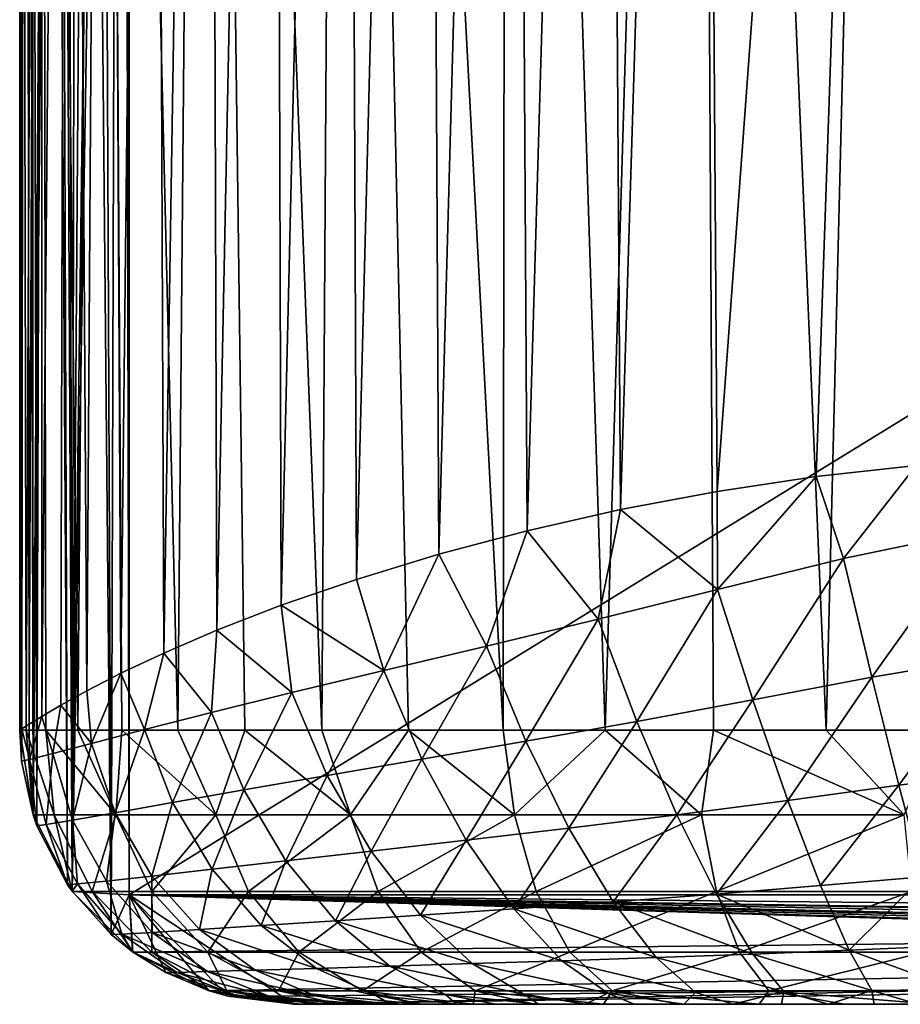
# Model space of a CAD drawing. Extents: x 0 to 500, y -78 to 1266.
# Tile 1 of 197: x 1 to 17, y -78 to -60. Entities that reach past the tile are written whole.
import ezdxf

# ---------------------------------------------------------------- set-up
doc = ezdxf.new("R2010")
doc.units = 0
doc.header["$LTSCALE"] = 65.185185
for name, color, linetype in [('259', 7, 'CONTINUOUS'), ('261', 7, 'CONTINUOUS'), ('263', 7, 'CONTINUOUS'), ('264', 7, 'CONTINUOUS'), ('266', 7, 'CONTINUOUS'), ('267', 7, 'CONTINUOUS'), ('277', 7, 'CONTINUOUS'), ('380', 7, 'CONTINUOUS'), ('382', 7, 'CONTINUOUS'), ('384', 7, 'CONTINUOUS'), ('385', 7, 'CONTINUOUS'), ('387', 7, 'CONTINUOUS'), ('392', 7, 'CONTINUOUS'), ('403', 7, 'CONTINUOUS')]:
    doc.layers.add(name, color=color, linetype=linetype)

msp = doc.modelspace()

# ---------------------------------------------------------------- linework, layer by layer
at = {"layer": '259', "color": 7, "linetype": 'CONTINUOUS'}
for points in [[(67.329, -78, -0.025), (6.003, -78, -0.025), (67.329, -78, -9.763), (67.329, -78, -0.025)], [(6.003, -78, -0.025), (6.132, -78, -1.461), (6.554, -78, -2.953), (6.003, -78, -0.025)], [(6.003, -78, -0.025), (6.554, -78, -2.953), (7.287, -78, -4.443), (6.003, -78, -0.025)], [(6.003, -78, -0.025), (7.287, -78, -4.443), (7.772, -78, -5.167), (6.003, -78, -0.025)], [(6.003, -78, -0.025), (7.772, -78, -5.167), (8.335, -78, -5.865), (6.003, -78, -0.025)], [(6.003, -78, -0.025), (8.335, -78, -5.865), (8.973, -78, -6.53), (6.003, -78, -0.025)], [(6.003, -78, -0.025), (8.973, -78, -6.53), (9.686, -78, -7.154), (6.003, -78, -0.025)], [(6.003, -78, -0.025), (9.686, -78, -7.154), (10.469, -78, -7.729), (6.003, -78, -0.025)], [(6.003, -78, -0.025), (10.469, -78, -7.729), (11.321, -78, -8.25), (6.003, -78, -0.025)], [(6.003, -78, -0.025), (11.321, -78, -8.25), (12.22, -78, -8.702), (6.003, -78, -0.025)], [(6.003, -78, -0.025), (12.22, -78, -8.702), (13.125, -78, -9.07), (6.003, -78, -0.025)], [(6.003, -78, -0.025), (13.125, -78, -9.07), (14.023, -78, -9.361), (6.003, -78, -0.025)], [(6.003, -78, -0.025), (14.023, -78, -9.361), (14.906, -78, -9.584), (6.003, -78, -0.025)], [(6.003, -78, -0.025), (14.906, -78, -9.584), (15.766, -78, -9.746), (6.003, -78, -0.025)], [(6.003, -78, -0.025), (15.766, -78, -9.746), (16.597, -78, -9.859), (6.003, -78, -0.025)], [(6.003, -78, -0.025), (16.597, -78, -9.859), (17.398, -78, -9.932), (6.003, -78, -0.025)], [(6.003, -78, -0.025), (17.398, -78, -9.932), (18.169, -78, -9.974), (6.003, -78, -0.025)], [(6.003, -78, -0.025), (18.169, -78, -9.974), (18.911, -78, -9.994), (6.003, -78, -0.025)], [(6.003, -78, -0.025), (18.911, -78, -9.994), (19.627, -78, -10.001), (6.003, -78, -0.025)], [(6.003, -78, -0.025), (19.627, -78, -10.001), (20.321, -78, -10.001), (6.003, -78, -0.025)], [(6.003, -78, -0.025), (20.321, -78, -10.001), (21, -78, -10), (6.003, -78, -0.025)], [(6.003, -78, -0.025), (21, -78, -10), (44.039, -78, -10), (6.003, -78, -0.025)], [(67.329, -78, -9.763), (6.003, -78, -0.025), (67.202, -78, -9.884), (67.329, -78, -9.763)], [(67.202, -78, -9.884), (6.003, -78, -0.025), (67.079, -78, -10), (67.202, -78, -9.884)], [(67.079, -78, -10), (6.003, -78, -0.025), (44.039, -78, -10), (67.079, -78, -10)]]:
    msp.add_3dface(points, dxfattribs=at)
at = {"layer": '261', "color": 7, "linetype": 'CONTINUOUS'}
for points in [[(2.396, -13.546, -0.025), (2.671, -76.729, -0.025), (2.86, -13.131, -0.025), (2.396, -13.546, -0.025)], [(2.671, -76.729, -0.025), (3, -76, -0.025), (2.86, -13.131, -0.025), (2.671, -76.729, -0.025)], [(3, -76, -0.025), (3, -14.041, -0.025), (2.86, -13.131, -0.025), (3, -76, -0.025)], [(2.082, -13.9, -0.025), (2.671, -76.729, -0.025), (2.396, -13.546, -0.025), (2.082, -13.9, -0.025)], [(1.652, -14.539, -0.025), (1.955, -75.937, -0.025), (2.082, -13.9, -0.025), (1.652, -14.539, -0.025)], [(1.955, -75.937, -0.025), (2.671, -76.729, -0.025), (2.082, -13.9, -0.025), (1.955, -75.937, -0.025)], [(1.496, -14.84, -0.025), (1.871, -75.818, -0.025), (1.652, -14.539, -0.025), (1.496, -14.84, -0.025)], [(1.871, -75.818, -0.025), (1.955, -75.937, -0.025), (1.652, -14.539, -0.025), (1.871, -75.818, -0.025)], [(1.171, -15.738, -0.025), (1.313, -74.74, -0.025), (1.496, -14.84, -0.025), (1.171, -15.738, -0.025)], [(1.313, -74.74, -0.025), (1.871, -75.818, -0.025), (1.496, -14.84, -0.025), (1.313, -74.74, -0.025)], [(1.127, -15.921, -0.025), (1.245, -74.543, -0.025), (1.171, -15.738, -0.025), (1.127, -15.921, -0.025)], [(1.245, -74.543, -0.025), (1.313, -74.74, -0.025), (1.171, -15.738, -0.025), (1.245, -74.543, -0.025)], [(1, -17.102, -0.025), (1.032, -73.56, -0.025), (1.127, -15.921, -0.025), (1, -17.102, -0.025)], [(1.032, -73.56, -0.025), (1.245, -74.543, -0.025), (1.127, -15.921, -0.025), (1.032, -73.56, -0.025)], [(1, -72.997, -0.025), (1.032, -73.56, -0.025), (1, -17.102, -0.025), (1, -72.997, -0.025)], [(3.062, -77.044, -0.025), (3, -76, -0.025), (2.671, -76.729, -0.025), (3.062, -77.044, -0.025)], [(100, -76, -0.025), (3, -76, -0.025), (100, -77, -0.025), (100, -76, -0.025)], [(67.879, -77.476, -0.025), (3, -76, -0.025), (67.861, -77.59, -0.025), (67.879, -77.476, -0.025)], [(3, -76, -0.025), (67.879, -77.476, -0.025), (67.953, -77.236, -0.025), (3, -76, -0.025)], [(67.861, -77.59, -0.025), (3, -76, -0.025), (67.792, -77.748, -0.025), (67.861, -77.59, -0.025)], [(67.792, -77.748, -0.025), (3, -76, -0.025), (67.6, -77.929, -0.025), (67.792, -77.748, -0.025)], [(67.6, -77.929, -0.025), (3, -76, -0.025), (67.469, -77.982, -0.025), (67.6, -77.929, -0.025)], [(67.469, -77.982, -0.025), (3, -76, -0.025), (67.329, -78, -0.025), (67.469, -77.982, -0.025)], [(67.329, -78, -0.025), (3, -76, -0.025), (6.003, -78, -0.025), (67.329, -78, -0.025)], [(6.003, -78, -0.025), (3, -76, -0.025), (4.8, -77.853, -0.025), (6.003, -78, -0.025)], [(4.8, -77.853, -0.025), (3, -76, -0.025), (4.457, -77.755, -0.025), (4.8, -77.853, -0.025)], [(4.457, -77.755, -0.025), (3, -76, -0.025), (3.667, -77.421, -0.025), (4.457, -77.755, -0.025)], [(3.667, -77.421, -0.025), (3, -76, -0.025), (3.062, -77.044, -0.025), (3.667, -77.421, -0.025)], [(100, -77, -0.025), (3, -76, -0.025), (68.378, -77, -0.025), (100, -77, -0.025)], [(68.378, -77, -0.025), (3, -76, -0.025), (68.135, -77.063, -0.025), (68.378, -77, -0.025)], [(68.135, -77.063, -0.025), (3, -76, -0.025), (67.953, -77.236, -0.025), (68.135, -77.063, -0.025)]]:
    msp.add_3dface(points, dxfattribs=at)
at = {"layer": '263', "color": 7, "linetype": 'CONTINUOUS'}
for points in [[(3, -14.041, -0.025), (3, -76, -0.025), (3, -14.041), (3, -14.041, -0.025)], [(3, -14.041), (3, -76, -0.025), (3, -76), (3, -14.041)]]:
    msp.add_3dface(points, dxfattribs=at)
at = {"layer": '264', "color": 7, "linetype": 'CONTINUOUS'}
for points in [[(3, -76, -0.025), (100, -76, -0.025), (3, -76), (3, -76, -0.025)], [(3, -76), (100, -76, -0.025), (100, -76), (3, -76)]]:
    msp.add_3dface(points, dxfattribs=at)
at = {"layer": '266', "color": 7, "linetype": 'CONTINUOUS'}
for points in [[(1, -72.997, -0.025), (1, -17.102, -0.025), (1.102, -17.734, -2.016), (1, -72.997, -0.025)], [(1.042, -72.974, -1.292), (1, -72.997, -0.025), (1.102, -17.734, -2.016), (1.042, -72.974, -1.292)], [(1.172, -72.89, -2.618), (1.042, -72.974, -1.292), (1.102, -17.734, -2.016), (1.172, -72.89, -2.618)], [(1.4, -18.326, -3.982), (1.172, -72.89, -2.618), (1.102, -17.734, -2.016), (1.4, -18.326, -3.982)], [(1.404, -72.745, -3.998), (1.172, -72.89, -2.618), (1.4, -18.326, -3.982), (1.404, -72.745, -3.998)], [(1.891, -18.877, -5.904), (1.404, -72.745, -3.998), (1.4, -18.326, -3.982), (1.891, -18.877, -5.904)], [(1.75, -72.54, -5.427), (1.404, -72.745, -3.998), (1.891, -18.877, -5.904), (1.75, -72.54, -5.427)], [(2.227, -72.277, -6.897), (1.75, -72.54, -5.427), (1.891, -18.877, -5.904), (2.227, -72.277, -6.897)], [(2.568, -19.389, -7.762), (2.227, -72.277, -6.897), (1.891, -18.877, -5.904), (2.568, -19.389, -7.762)], [(2.848, -71.959, -8.398), (2.227, -72.277, -6.897), (2.568, -19.389, -7.762), (2.848, -71.959, -8.398)], [(3.422, -19.86, -9.539), (2.848, -71.959, -8.398), (2.568, -19.389, -7.762), (3.422, -19.86, -9.539)], [(3.633, -71.59, -9.919), (2.848, -71.959, -8.398), (3.422, -19.86, -9.539), (3.633, -71.59, -9.919)], [(4.443, -20.291, -11.22), (3.633, -71.59, -9.919), (3.422, -19.86, -9.539), (4.443, -20.291, -11.22)], [(4.6, -71.175, -11.447), (3.633, -71.59, -9.919), (4.443, -20.291, -11.22), (4.6, -71.175, -11.447)], [(5.622, -20.682, -12.788), (4.6, -71.175, -11.447), (4.443, -20.291, -11.22), (5.622, -20.682, -12.788)], [(5.775, -70.719, -12.969), (4.6, -71.175, -11.447), (5.622, -20.682, -12.788), (5.775, -70.719, -12.969)], [(6.946, -21.032, -14.23), (5.775, -70.719, -12.969), (5.622, -20.682, -12.788), (6.946, -21.032, -14.23)], [(7.146, -70.245, -14.425), (5.775, -70.719, -12.969), (6.946, -21.032, -14.23), (7.146, -70.245, -14.425)], [(8.402, -21.341, -15.534), (7.146, -70.245, -14.425), (6.946, -21.032, -14.23), (8.402, -21.341, -15.534)], [(8.651, -69.787, -15.732), (7.146, -70.245, -14.425), (8.402, -21.341, -15.534), (8.651, -69.787, -15.732)], [(9.976, -21.611, -16.687), (8.651, -69.787, -15.732), (8.402, -21.341, -15.534), (9.976, -21.611, -16.687)], [(10.265, -69.358, -16.875), (8.651, -69.787, -15.732), (9.976, -21.611, -16.687), (10.265, -69.358, -16.875)], [(11.652, -21.841, -17.681), (10.265, -69.358, -16.875), (9.976, -21.611, -16.687), (11.652, -21.841, -17.681)], [(11.966, -68.972, -17.843), (10.265, -69.358, -16.875), (11.652, -21.841, -17.681), (11.966, -68.972, -17.843)], [(13.415, -22.032, -18.506), (11.966, -68.972, -17.843), (11.652, -21.841, -17.681), (13.415, -22.032, -18.506)], [(13.731, -68.639, -18.632), (11.966, -68.972, -17.843), (13.415, -22.032, -18.506), (13.731, -68.639, -18.632)], [(17.134, -22.296, -19.623), (13.731, -68.639, -18.632), (13.415, -22.032, -18.506), (17.134, -22.296, -19.623)], [(15.537, -68.368, -19.239), (13.731, -68.639, -18.632), (17.134, -22.296, -19.623), (15.537, -68.368, -19.239)], [(17.364, -68.167, -19.667), (15.537, -68.368, -19.239), (17.134, -22.296, -19.623), (17.364, -68.167, -19.667)]]:
    msp.add_3dface(points, dxfattribs=at)
at = {"layer": '267', "color": 7, "linetype": 'CONTINUOUS'}
for points in [[(15.537, -68.368, -19.239), (17.364, -68.167, -19.667), (16.041, -69.866, -19.248), (15.537, -68.368, -19.239)], [(16.041, -69.866, -19.248), (17.364, -68.167, -19.667), (18.467, -69.36, -19.756), (16.041, -69.866, -19.248)], [(13.731, -68.639, -18.632), (15.537, -68.368, -19.239), (13.74, -70.432, -18.459), (13.731, -68.639, -18.632)], [(13.74, -70.432, -18.459), (15.537, -68.368, -19.239), (16.041, -69.866, -19.248), (13.74, -70.432, -18.459)], [(11.966, -68.972, -17.843), (13.731, -68.639, -18.632), (13.74, -70.432, -18.459), (11.966, -68.972, -17.843)], [(10.265, -69.358, -16.875), (11.966, -68.972, -17.843), (11.563, -70.971, -17.415), (10.265, -69.358, -16.875)], [(11.563, -70.971, -17.415), (11.966, -68.972, -17.843), (13.74, -70.432, -18.459), (11.563, -70.971, -17.415)], [(8.651, -69.787, -15.732), (10.265, -69.358, -16.875), (9.523, -71.463, -16.134), (8.651, -69.787, -15.732)], [(9.523, -71.463, -16.134), (10.265, -69.358, -16.875), (11.563, -70.971, -17.415), (9.523, -71.463, -16.134)], [(16.041, -69.866, -19.248), (18.467, -69.36, -19.756), (16.558, -72.027, -18.738), (16.041, -69.866, -19.248)], [(16.558, -72.027, -18.738), (18.467, -69.36, -19.756), (18.772, -71.656, -19.204), (16.558, -72.027, -18.738)], [(7.146, -70.245, -14.425), (8.651, -69.787, -15.732), (7.648, -71.909, -14.633), (7.146, -70.245, -14.425)], [(7.648, -71.909, -14.633), (8.651, -69.787, -15.732), (9.523, -71.463, -16.134), (7.648, -71.909, -14.633)], [(13.74, -70.432, -18.459), (16.041, -69.866, -19.248), (14.383, -72.443, -18.019), (13.74, -70.432, -18.459)], [(14.383, -72.443, -18.019), (16.041, -69.866, -19.248), (16.558, -72.027, -18.738), (14.383, -72.443, -18.019)], [(5.775, -70.719, -12.969), (7.146, -70.245, -14.425), (7.648, -71.909, -14.633), (5.775, -70.719, -12.969)], [(11.563, -70.971, -17.415), (13.74, -70.432, -18.459), (12.266, -72.839, -17.067), (11.563, -70.971, -17.415)], [(12.266, -72.839, -17.067), (13.74, -70.432, -18.459), (14.383, -72.443, -18.019), (12.266, -72.839, -17.067)], [(4.6, -71.175, -11.447), (5.775, -70.719, -12.969), (5.967, -72.312, -12.933), (4.6, -71.175, -11.447)], [(5.967, -72.312, -12.933), (5.775, -70.719, -12.969), (7.648, -71.909, -14.633), (5.967, -72.312, -12.933)], [(9.523, -71.463, -16.134), (11.563, -70.971, -17.415), (10.24, -73.2, -15.887), (9.523, -71.463, -16.134)], [(10.24, -73.2, -15.887), (11.563, -70.971, -17.415), (12.266, -72.839, -17.067), (10.24, -73.2, -15.887)], [(3.633, -71.59, -9.919), (4.6, -71.175, -11.447), (4.504, -72.672, -11.059), (3.633, -71.59, -9.919)], [(4.504, -72.672, -11.059), (4.6, -71.175, -11.447), (5.967, -72.312, -12.933), (4.504, -72.672, -11.059)], [(7.648, -71.909, -14.633), (9.523, -71.463, -16.134), (8.344, -73.527, -14.484), (7.648, -71.909, -14.633)], [(8.344, -73.527, -14.484), (9.523, -71.463, -16.134), (10.24, -73.2, -15.887), (8.344, -73.527, -14.484)], [(2.848, -71.959, -8.398), (3.633, -71.59, -9.919), (3.279, -72.983, -9.036), (2.848, -71.959, -8.398)], [(3.279, -72.983, -9.036), (3.633, -71.59, -9.919), (4.504, -72.672, -11.059), (3.279, -72.983, -9.036)], [(16.558, -72.027, -18.738), (18.772, -71.656, -19.204), (17.051, -74.001, -17.707), (16.558, -72.027, -18.738)], [(17.051, -74.001, -17.707), (18.772, -71.656, -19.204), (19.052, -73.752, -18.111), (17.051, -74.001, -17.707)], [(2.227, -72.277, -6.897), (2.848, -71.959, -8.398), (2.309, -73.238, -6.892), (2.227, -72.277, -6.897)], [(2.309, -73.238, -6.892), (2.848, -71.959, -8.398), (3.279, -72.983, -9.036), (2.309, -73.238, -6.892)], [(5.967, -72.312, -12.933), (7.648, -71.909, -14.633), (6.616, -73.823, -12.872), (5.967, -72.312, -12.933)], [(6.616, -73.823, -12.872), (7.648, -71.909, -14.633), (8.344, -73.527, -14.484), (6.616, -73.823, -12.872)], [(14.383, -72.443, -18.019), (16.558, -72.027, -18.738), (15.022, -74.279, -17.087), (14.383, -72.443, -18.019)], [(15.022, -74.279, -17.087), (16.558, -72.027, -18.738), (17.051, -74.001, -17.707), (15.022, -74.279, -17.087)], [(1.75, -72.54, -5.427), (2.227, -72.277, -6.897), (2.309, -73.238, -6.892), (1.75, -72.54, -5.427)], [(4.504, -72.672, -11.059), (5.967, -72.312, -12.933), (5.089, -74.087, -11.069), (4.504, -72.672, -11.059)], [(5.089, -74.087, -11.069), (5.967, -72.312, -12.933), (6.616, -73.823, -12.872), (5.089, -74.087, -11.069)], [(1.404, -72.745, -3.998), (1.75, -72.54, -5.427), (1.605, -73.425, -4.656), (1.404, -72.745, -3.998)], [(1.605, -73.425, -4.656), (1.75, -72.54, -5.427), (2.309, -73.238, -6.892), (1.605, -73.425, -4.656)], [(12.266, -72.839, -17.067), (14.383, -72.443, -18.019), (12.999, -74.544, -16.257), (12.266, -72.839, -17.067)], [(12.999, -74.544, -16.257), (14.383, -72.443, -18.019), (15.022, -74.279, -17.087), (12.999, -74.544, -16.257)], [(1.172, -72.89, -2.618), (1.404, -72.745, -3.998), (1.177, -73.532, -2.358), (1.172, -72.89, -2.618)], [(1.177, -73.532, -2.358), (1.404, -72.745, -3.998), (1.605, -73.425, -4.656), (1.177, -73.532, -2.358)], [(3.279, -72.983, -9.036), (4.504, -72.672, -11.059), (3.79, -74.316, -9.098), (3.279, -72.983, -9.036)], [(3.79, -74.316, -9.098), (4.504, -72.672, -11.059), (5.089, -74.087, -11.069), (3.79, -74.316, -9.098)], [(1.042, -72.974, -1.292), (1.172, -72.89, -2.618), (1.177, -73.532, -2.358), (1.042, -72.974, -1.292)], [(10.24, -73.2, -15.887), (12.266, -72.839, -17.067), (11.026, -74.786, -15.21), (10.24, -73.2, -15.887)], [(11.026, -74.786, -15.21), (12.266, -72.839, -17.067), (12.999, -74.544, -16.257), (11.026, -74.786, -15.21)], [(1.032, -73.56, -0.025), (1, -72.997, -0.025), (1.042, -72.974, -1.292), (1.032, -73.56, -0.025)], [(1.032, -73.56, -0.025), (1.042, -72.974, -1.292), (1.177, -73.532, -2.358), (1.032, -73.56, -0.025)], [(2.309, -73.238, -6.892), (3.279, -72.983, -9.036), (2.742, -74.503, -6.982), (2.309, -73.238, -6.892)], [(2.742, -74.503, -6.982), (3.279, -72.983, -9.036), (3.79, -74.316, -9.098), (2.742, -74.503, -6.982)], [(1.605, -73.425, -4.656), (2.309, -73.238, -6.892), (1.966, -74.64, -4.747), (1.605, -73.425, -4.656)], [(1.966, -74.64, -4.747), (2.309, -73.238, -6.892), (2.742, -74.503, -6.982), (1.966, -74.64, -4.747)], [(8.344, -73.527, -14.484), (10.24, -73.2, -15.887), (9.15, -75.005, -13.944), (8.344, -73.527, -14.484)], [(9.15, -75.005, -13.944), (10.24, -73.2, -15.887), (11.026, -74.786, -15.21), (9.15, -75.005, -13.944)], [(1.177, -73.532, -2.358), (1.605, -73.425, -4.656), (1.482, -74.719, -2.419), (1.177, -73.532, -2.358)], [(1.482, -74.719, -2.419), (1.605, -73.425, -4.656), (1.966, -74.64, -4.747), (1.482, -74.719, -2.419)], [(1.245, -74.543, -0.025), (1.032, -73.56, -0.025), (1.177, -73.532, -2.358), (1.245, -74.543, -0.025)], [(1.313, -74.74, -0.025), (1.245, -74.543, -0.025), (1.177, -73.532, -2.358), (1.313, -74.74, -0.025)], [(1.313, -74.74, -0.025), (1.177, -73.532, -2.358), (1.482, -74.719, -2.419), (1.313, -74.74, -0.025)], [(6.616, -73.823, -12.872), (8.344, -73.527, -14.484), (7.414, -75.203, -12.464), (6.616, -73.823, -12.872)], [(7.414, -75.203, -12.464), (8.344, -73.527, -14.484), (9.15, -75.005, -13.944), (7.414, -75.203, -12.464)], [(5.089, -74.087, -11.069), (6.616, -73.823, -12.872), (5.858, -75.38, -10.781), (5.089, -74.087, -11.069)], [(5.858, -75.38, -10.781), (6.616, -73.823, -12.872), (7.414, -75.203, -12.464), (5.858, -75.38, -10.781)], [(17.051, -74.001, -17.707), (19.052, -73.752, -18.111), (17.49, -75.671, -16.218), (17.051, -74.001, -17.707)], [(15.022, -74.279, -17.087), (17.051, -74.001, -17.707), (15.619, -75.833, -15.717), (15.022, -74.279, -17.087)], [(15.619, -75.833, -15.717), (17.051, -74.001, -17.707), (17.49, -75.671, -16.218), (15.619, -75.833, -15.717)], [(3.79, -74.316, -9.098), (5.089, -74.087, -11.069), (4.514, -75.533, -8.912), (3.79, -74.316, -9.098)], [(4.514, -75.533, -8.912), (5.089, -74.087, -11.069), (5.858, -75.38, -10.781), (4.514, -75.533, -8.912)], [(2.742, -74.503, -6.982), (3.79, -74.316, -9.098), (3.413, -75.659, -6.878), (2.742, -74.503, -6.982)], [(3.413, -75.659, -6.878), (3.79, -74.316, -9.098), (4.514, -75.533, -8.912), (3.413, -75.659, -6.878)], [(12.999, -74.544, -16.257), (15.022, -74.279, -17.087), (13.718, -75.987, -15.031), (12.999, -74.544, -16.257)], [(13.718, -75.987, -15.031), (15.022, -74.279, -17.087), (15.619, -75.833, -15.717), (13.718, -75.987, -15.031)], [(1.966, -74.64, -4.747), (2.742, -74.503, -6.982), (2.583, -75.75, -4.702), (1.966, -74.64, -4.747)], [(2.583, -75.75, -4.702), (2.742, -74.503, -6.982), (3.413, -75.659, -6.878), (2.583, -75.75, -4.702)], [(11.026, -74.786, -15.21), (12.999, -74.544, -16.257), (11.835, -76.128, -14.145), (11.026, -74.786, -15.21)], [(11.835, -76.128, -14.145), (12.999, -74.544, -16.257), (13.718, -75.987, -15.031), (11.835, -76.128, -14.145)], [(1.871, -75.818, -0.025), (1.313, -74.74, -0.025), (1.482, -74.719, -2.419), (1.871, -75.818, -0.025)], [(1.482, -74.719, -2.419), (1.966, -74.64, -4.747), (2.056, -75.803, -2.408), (1.482, -74.719, -2.419)], [(1.871, -75.818, -0.025), (1.482, -74.719, -2.419), (2.056, -75.803, -2.408), (1.871, -75.818, -0.025)], [(2.056, -75.803, -2.408), (1.966, -74.64, -4.747), (2.583, -75.75, -4.702), (2.056, -75.803, -2.408)], [(9.15, -75.005, -13.944), (11.026, -74.786, -15.21), (10.018, -76.256, -13.046), (9.15, -75.005, -13.944)], [(10.018, -76.256, -13.046), (11.026, -74.786, -15.21), (11.835, -76.128, -14.145), (10.018, -76.256, -13.046)], [(7.414, -75.203, -12.464), (9.15, -75.005, -13.944), (8.314, -76.371, -11.733), (7.414, -75.203, -12.464)], [(8.314, -76.371, -11.733), (9.15, -75.005, -13.944), (10.018, -76.256, -13.046), (8.314, -76.371, -11.733)], [(5.858, -75.38, -10.781), (7.414, -75.203, -12.464), (6.765, -76.474, -10.209), (5.858, -75.38, -10.781)], [(6.765, -76.474, -10.209), (7.414, -75.203, -12.464), (8.314, -76.371, -11.733), (6.765, -76.474, -10.209)], [(4.514, -75.533, -8.912), (5.858, -75.38, -10.781), (5.408, -76.563, -8.488), (4.514, -75.533, -8.912)], [(5.408, -76.563, -8.488), (5.858, -75.38, -10.781), (6.765, -76.474, -10.209), (5.408, -76.563, -8.488)], [(3.413, -75.659, -6.878), (4.514, -75.533, -8.912), (4.281, -76.636, -6.586), (3.413, -75.659, -6.878)], [(4.281, -76.636, -6.586), (4.514, -75.533, -8.912), (5.408, -76.563, -8.488), (4.281, -76.636, -6.586)], [(1.955, -75.937, -0.025), (1.871, -75.818, -0.025), (2.056, -75.803, -2.408), (1.955, -75.937, -0.025)], [(2.671, -76.729, -0.025), (1.955, -75.937, -0.025), (2.056, -75.803, -2.408), (2.671, -76.729, -0.025)], [(2.056, -75.803, -2.408), (2.583, -75.75, -4.702), (2.867, -76.721, -2.326), (2.056, -75.803, -2.408)], [(2.671, -76.729, -0.025), (2.056, -75.803, -2.408), (2.867, -76.721, -2.326), (2.671, -76.729, -0.025)], [(2.583, -75.75, -4.702), (3.413, -75.659, -6.878), (3.42, -76.69, -4.524), (2.583, -75.75, -4.702)], [(2.867, -76.721, -2.326), (2.583, -75.75, -4.702), (3.42, -76.69, -4.524), (2.867, -76.721, -2.326)], [(3.42, -76.69, -4.524), (3.413, -75.659, -6.878), (4.281, -76.636, -6.586), (3.42, -76.69, -4.524)], [(15.619, -75.833, -15.717), (17.49, -75.671, -16.218), (16.14, -77.013, -13.989), (15.619, -75.833, -15.717)], [(16.14, -77.013, -13.989), (17.49, -75.671, -16.218), (17.85, -76.939, -14.357), (16.14, -77.013, -13.989)], [(11.835, -76.128, -14.145), (13.718, -75.987, -15.031), (14.382, -77.083, -13.462), (11.835, -76.128, -14.145)], [(13.718, -75.987, -15.031), (15.619, -75.833, -15.717), (16.14, -77.013, -13.989), (13.718, -75.987, -15.031)], [(14.382, -77.083, -13.462), (13.718, -75.987, -15.031), (16.14, -77.013, -13.989), (14.382, -77.083, -13.462)], [(10.018, -76.256, -13.046), (11.835, -76.128, -14.145), (12.62, -77.148, -12.754), (10.018, -76.256, -13.046)], [(12.62, -77.148, -12.754), (11.835, -76.128, -14.145), (14.382, -77.083, -13.462), (12.62, -77.148, -12.754)], [(8.314, -76.371, -11.733), (10.018, -76.256, -13.046), (10.898, -77.206, -11.843), (8.314, -76.371, -11.733)], [(10.898, -77.206, -11.843), (10.018, -76.256, -13.046), (12.62, -77.148, -12.754), (10.898, -77.206, -11.843)], [(5.408, -76.563, -8.488), (6.765, -76.474, -10.209), (7.756, -77.305, -9.39), (5.408, -76.563, -8.488)], [(6.765, -76.474, -10.209), (8.314, -76.371, -11.733), (9.263, -77.258, -10.722), (6.765, -76.474, -10.209)], [(7.756, -77.305, -9.39), (6.765, -76.474, -10.209), (9.263, -77.258, -10.722), (7.756, -77.305, -9.39)], [(9.263, -77.258, -10.722), (8.314, -76.371, -11.733), (10.898, -77.206, -11.843), (9.263, -77.258, -10.722)], [(3.062, -77.044, -0.025), (2.671, -76.729, -0.025), (2.867, -76.721, -2.326), (3.062, -77.044, -0.025)], [(2.867, -76.721, -2.326), (3.42, -76.69, -4.524), (4.428, -77.403, -4.224), (2.867, -76.721, -2.326)], [(3.062, -77.044, -0.025), (2.867, -76.721, -2.326), (3.866, -77.417, -2.178), (3.062, -77.044, -0.025)], [(3.866, -77.417, -2.178), (2.867, -76.721, -2.326), (4.428, -77.403, -4.224), (3.866, -77.417, -2.178)], [(3.42, -76.69, -4.524), (4.281, -76.636, -6.586), (5.296, -77.379, -6.125), (3.42, -76.69, -4.524)], [(4.428, -77.403, -4.224), (3.42, -76.69, -4.524), (5.296, -77.379, -6.125), (4.428, -77.403, -4.224)], [(4.281, -76.636, -6.586), (5.408, -76.563, -8.488), (6.42, -77.346, -7.853), (4.281, -76.636, -6.586)], [(5.296, -77.379, -6.125), (4.281, -76.636, -6.586), (6.42, -77.346, -7.853), (5.296, -77.379, -6.125)], [(6.42, -77.346, -7.853), (5.408, -76.563, -8.488), (7.756, -77.305, -9.39), (6.42, -77.346, -7.853)], [(3.667, -77.421, -0.025), (3.062, -77.044, -0.025), (3.866, -77.417, -2.178), (3.667, -77.421, -0.025)], [(12.62, -77.148, -12.754), (14.382, -77.083, -13.462), (14.951, -77.768, -11.643), (12.62, -77.148, -12.754)], [(14.382, -77.083, -13.462), (16.14, -77.013, -13.989), (16.554, -77.75, -12.005), (14.382, -77.083, -13.462)], [(14.951, -77.768, -11.643), (14.382, -77.083, -13.462), (16.554, -77.75, -12.005), (14.951, -77.768, -11.643)], [(16.14, -77.013, -13.989), (17.85, -76.939, -14.357), (18.109, -77.731, -12.235), (16.14, -77.013, -13.989)], [(16.554, -77.75, -12.005), (16.14, -77.013, -13.989), (18.109, -77.731, -12.235), (16.554, -77.75, -12.005)], [(7.756, -77.305, -9.39), (9.263, -77.258, -10.722), (10.205, -77.812, -9.491), (7.756, -77.305, -9.39)], [(9.263, -77.258, -10.722), (10.898, -77.206, -11.843), (11.738, -77.799, -10.405), (9.263, -77.258, -10.722)], [(10.205, -77.812, -9.491), (9.263, -77.258, -10.722), (11.738, -77.799, -10.405), (10.205, -77.812, -9.491)], [(10.898, -77.206, -11.843), (12.62, -77.148, -12.754), (13.334, -77.784, -11.118), (10.898, -77.206, -11.843)], [(11.738, -77.799, -10.405), (10.898, -77.206, -11.843), (13.334, -77.784, -11.118), (11.738, -77.799, -10.405)], [(13.334, -77.784, -11.118), (12.62, -77.148, -12.754), (14.951, -77.768, -11.643), (13.334, -77.784, -11.118)], [(3.667, -77.421, -0.025), (3.866, -77.417, -2.178), (4.994, -77.852, -1.972), (3.667, -77.421, -0.025)], [(4.457, -77.755, -0.025), (3.667, -77.421, -0.025), (4.994, -77.852, -1.972), (4.457, -77.755, -0.025)], [(3.866, -77.417, -2.178), (4.428, -77.403, -4.224), (5.548, -77.849, -3.82), (3.866, -77.417, -2.178)], [(4.994, -77.852, -1.972), (3.866, -77.417, -2.178), (5.548, -77.849, -3.82), (4.994, -77.852, -1.972)], [(4.428, -77.403, -4.224), (5.296, -77.379, -6.125), (6.398, -77.843, -5.52), (4.428, -77.403, -4.224)], [(5.548, -77.849, -3.82), (4.428, -77.403, -4.224), (6.398, -77.843, -5.52), (5.548, -77.849, -3.82)], [(5.296, -77.379, -6.125), (6.42, -77.346, -7.853), (7.49, -77.834, -7.043), (5.296, -77.379, -6.125)], [(6.398, -77.843, -5.52), (5.296, -77.379, -6.125), (7.49, -77.834, -7.043), (6.398, -77.843, -5.52)], [(6.42, -77.346, -7.853), (7.756, -77.305, -9.39), (8.774, -77.824, -8.37), (6.42, -77.346, -7.853)], [(7.49, -77.834, -7.043), (6.42, -77.346, -7.853), (8.774, -77.824, -8.37), (7.49, -77.834, -7.043)], [(8.774, -77.824, -8.37), (7.756, -77.305, -9.39), (10.205, -77.812, -9.491), (8.774, -77.824, -8.37)], [(4.8, -77.853, -0.025), (4.457, -77.755, -0.025), (4.994, -77.852, -1.972), (4.8, -77.853, -0.025)], [(10.205, -77.812, -9.491), (11.738, -77.799, -10.405), (11.321, -78, -8.25), (10.205, -77.812, -9.491)], [(11.321, -78, -8.25), (11.738, -77.799, -10.405), (12.22, -78, -8.702), (11.321, -78, -8.25)], [(11.738, -77.799, -10.405), (13.334, -77.784, -11.118), (13.125, -78, -9.07), (11.738, -77.799, -10.405)], [(12.22, -78, -8.702), (11.738, -77.799, -10.405), (13.125, -78, -9.07), (12.22, -78, -8.702)], [(13.125, -78, -9.07), (13.334, -77.784, -11.118), (14.023, -78, -9.361), (13.125, -78, -9.07)], [(13.334, -77.784, -11.118), (14.951, -77.768, -11.643), (14.023, -78, -9.361), (13.334, -77.784, -11.118)], [(14.023, -78, -9.361), (14.951, -77.768, -11.643), (14.906, -78, -9.584), (14.023, -78, -9.361)], [(14.906, -78, -9.584), (14.951, -77.768, -11.643), (15.766, -78, -9.746), (14.906, -78, -9.584)], [(14.951, -77.768, -11.643), (16.554, -77.75, -12.005), (15.766, -78, -9.746), (14.951, -77.768, -11.643)], [(15.766, -78, -9.746), (16.554, -77.75, -12.005), (16.597, -78, -9.859), (15.766, -78, -9.746)], [(16.554, -77.75, -12.005), (18.109, -77.731, -12.235), (17.398, -78, -9.932), (16.554, -77.75, -12.005)], [(16.597, -78, -9.859), (16.554, -77.75, -12.005), (17.398, -78, -9.932), (16.597, -78, -9.859)], [(4.8, -77.853, -0.025), (4.994, -77.852, -1.972), (6.132, -78, -1.461), (4.8, -77.853, -0.025)], [(6.003, -78, -0.025), (4.8, -77.853, -0.025), (6.132, -78, -1.461), (6.003, -78, -0.025)], [(4.994, -77.852, -1.972), (5.548, -77.849, -3.82), (6.554, -78, -2.953), (4.994, -77.852, -1.972)], [(6.132, -78, -1.461), (4.994, -77.852, -1.972), (6.554, -78, -2.953), (6.132, -78, -1.461)], [(5.548, -77.849, -3.82), (6.398, -77.843, -5.52), (7.287, -78, -4.443), (5.548, -77.849, -3.82)], [(6.554, -78, -2.953), (5.548, -77.849, -3.82), (7.287, -78, -4.443), (6.554, -78, -2.953)], [(6.398, -77.843, -5.52), (7.49, -77.834, -7.043), (7.772, -78, -5.167), (6.398, -77.843, -5.52)], [(7.287, -78, -4.443), (6.398, -77.843, -5.52), (7.772, -78, -5.167), (7.287, -78, -4.443)], [(7.49, -77.834, -7.043), (8.774, -77.824, -8.37), (8.973, -78, -6.53), (7.49, -77.834, -7.043)], [(7.772, -78, -5.167), (7.49, -77.834, -7.043), (8.335, -78, -5.865), (7.772, -78, -5.167)], [(8.335, -78, -5.865), (7.49, -77.834, -7.043), (8.973, -78, -6.53), (8.335, -78, -5.865)], [(8.774, -77.824, -8.37), (10.205, -77.812, -9.491), (10.469, -78, -7.729), (8.774, -77.824, -8.37)], [(8.973, -78, -6.53), (8.774, -77.824, -8.37), (9.686, -78, -7.154), (8.973, -78, -6.53)], [(9.686, -78, -7.154), (8.774, -77.824, -8.37), (10.469, -78, -7.729), (9.686, -78, -7.154)], [(10.469, -78, -7.729), (10.205, -77.812, -9.491), (11.321, -78, -8.25), (10.469, -78, -7.729)]]:
    msp.add_3dface(points, dxfattribs=at)
at = {"layer": '277', "color": 7, "linetype": 'CONTINUOUS'}
for points in [[(100.604, -16.006), (3, -14.041), (100, -76), (100.604, -16.006)], [(3, -14.041), (3, -76), (100, -76), (3, -14.041)]]:
    msp.add_3dface(points, dxfattribs=at)
at = {"layer": '380', "color": 7, "linetype": 'CONTINUOUS'}
for points in [[(6, -78, 0.025), (100, -78, 0.025), (6.097, -78, 1.703), (6, -78, 0.025)], [(100, -78, 0.025), (6.381, -78, 3.359), (6.097, -78, 1.703), (100, -78, 0.025)], [(100, -78, 0.025), (6.848, -78, 4.973), (6.381, -78, 3.359), (100, -78, 0.025)], [(100, -78, 0.025), (7.493, -78, 6.524), (6.848, -78, 4.973), (100, -78, 0.025)], [(100, -78, 0.025), (8.308, -78, 7.994), (7.493, -78, 6.524), (100, -78, 0.025)], [(100, -78, 0.025), (9.281, -78, 9.364), (8.308, -78, 7.994), (100, -78, 0.025)], [(100, -78, 0.025), (10.402, -78, 10.615), (9.281, -78, 9.364), (100, -78, 0.025)], [(100, -78, 0.025), (11.656, -78, 11.734), (10.402, -78, 10.615), (100, -78, 0.025)], [(100, -78, 0.025), (13.027, -78, 12.706), (11.656, -78, 11.734), (100, -78, 0.025)], [(100, -78, 0.025), (14.498, -78, 13.518), (13.027, -78, 12.706), (100, -78, 0.025)], [(100, -78, 0.025), (16.051, -78, 14.16), (14.498, -78, 13.518), (100, -78, 0.025)], [(100, -78, 0.025), (17.666, -78, 14.625), (16.051, -78, 14.16), (100, -78, 0.025)]]:
    msp.add_3dface(points, dxfattribs=at)
at = {"layer": '382', "color": 7, "linetype": 'CONTINUOUS'}
for points in [[(2.782, -13.275, 0.025), (3, -14.041, 0.025), (1.956, -75.94, 0.025), (2.782, -13.275, 0.025)], [(2.406, -13.626, 0.025), (2.782, -13.275, 0.025), (1.956, -75.94, 0.025), (2.406, -13.626, 0.025)], [(1.82, -14.359, 0.025), (2.406, -13.626, 0.025), (1.956, -75.94, 0.025), (1.82, -14.359, 0.025)], [(3, -14.041, 0.025), (3, -76, 0.025), (1.956, -75.94, 0.025), (3, -14.041, 0.025)], [(1.642, -14.65, 0.025), (1.82, -14.359, 0.025), (1.245, -74.545, 0.025), (1.642, -14.65, 0.025)], [(1.245, -74.545, 0.025), (1.82, -14.359, 0.025), (1.956, -75.94, 0.025), (1.245, -74.545, 0.025)], [(1.208, -15.673, 0.025), (1.642, -14.65, 0.025), (1.245, -74.545, 0.025), (1.208, -15.673, 0.025)], [(1.163, -15.835, 0.025), (1.208, -15.673, 0.025), (1, -73, 0.025), (1.163, -15.835, 0.025)], [(1, -73, 0.025), (1.208, -15.673, 0.025), (1.245, -74.545, 0.025), (1, -73, 0.025)], [(1, -17.102, 0.025), (1.163, -15.835, 0.025), (1, -73, 0.025), (1, -17.102, 0.025)], [(1.956, -75.94, 0.025), (3, -76, 0.025), (3.064, -77.047, 0.025), (1.956, -75.94, 0.025)], [(3, -76, 0.025), (100, -76, 0.025), (3.064, -77.047, 0.025), (3, -76, 0.025)], [(3.064, -77.047, 0.025), (100, -76, 0.025), (4.459, -77.757, 0.025), (3.064, -77.047, 0.025)], [(4.459, -77.757, 0.025), (100, -76, 0.025), (6, -78, 0.025), (4.459, -77.757, 0.025)], [(6, -78, 0.025), (100, -76, 0.025), (100, -76.5, 0.025), (6, -78, 0.025)], [(100, -78, 0.025), (6, -78, 0.025), (100, -76.5, 0.025), (100, -78, 0.025)]]:
    msp.add_3dface(points, dxfattribs=at)
at = {"layer": '384', "color": 7, "linetype": 'CONTINUOUS'}
for points in [[(3, -76, 0.025), (3, -14.041, 0.025), (3, -76), (3, -76, 0.025)], [(3, -14.041, 0.025), (3, -14.041), (3, -76), (3, -14.041, 0.025)]]:
    msp.add_3dface(points, dxfattribs=at)
at = {"layer": '385', "color": 7, "linetype": 'CONTINUOUS'}
for points in [[(100, -76, 0.025), (3, -76, 0.025), (100, -76), (100, -76, 0.025)], [(3, -76, 0.025), (3, -76), (100, -76), (3, -76, 0.025)]]:
    msp.add_3dface(points, dxfattribs=at)
at = {"layer": '387', "color": 7, "linetype": 'CONTINUOUS'}
for points in [[(1, -17.102, 0.025), (1, -73, 0.025), (1.12, -73, 2.191), (1, -17.102, 0.025)], [(1, -17.102, 0.025), (1.12, -73, 2.191), (1.389, -17.108, 3.923), (1, -17.102, 0.025)], [(1.12, -73, 2.191), (1.475, -73, 4.332), (1.389, -17.108, 3.923), (1.12, -73, 2.191)], [(1.475, -73, 4.332), (2.059, -73, 6.421), (1.389, -17.108, 3.923), (1.475, -73, 4.332)], [(1.389, -17.108, 3.923), (2.059, -73, 6.421), (2.529, -17.125, 7.671), (1.389, -17.108, 3.923)], [(2.059, -73, 6.421), (2.866, -73, 8.435), (2.529, -17.125, 7.671), (2.059, -73, 6.421)], [(2.866, -73, 8.435), (3.886, -73, 10.35), (2.529, -17.125, 7.671), (2.866, -73, 8.435)], [(2.529, -17.125, 7.671), (3.886, -73, 10.35), (4.379, -17.153, 11.124), (2.529, -17.125, 7.671)], [(3.886, -73, 10.35), (5.108, -73, 12.143), (4.379, -17.153, 11.124), (3.886, -73, 10.35)], [(5.108, -73, 12.143), (6.517, -73, 13.793), (4.379, -17.153, 11.124), (5.108, -73, 12.143)], [(4.379, -17.153, 11.124), (6.517, -73, 13.793), (6.866, -17.19, 14.15), (4.379, -17.153, 11.124)], [(6.517, -73, 13.793), (8.097, -73, 15.281), (6.866, -17.19, 14.15), (6.517, -73, 13.793)], [(8.097, -73, 15.281), (9.828, -73, 16.589), (6.866, -17.19, 14.15), (8.097, -73, 15.281)], [(6.866, -17.19, 14.15), (9.828, -73, 16.589), (9.896, -17.236, 16.634), (6.866, -17.19, 14.15)], [(9.828, -73, 16.589), (11.69, -73, 17.701), (9.896, -17.236, 16.634), (9.828, -73, 16.589)], [(9.896, -17.236, 16.634), (11.69, -73, 17.701), (13.352, -17.288, 18.48), (9.896, -17.236, 16.634)], [(11.69, -73, 17.701), (13.663, -73, 18.606), (13.352, -17.288, 18.48), (11.69, -73, 17.701)], [(13.663, -73, 18.606), (15.721, -73, 19.291), (13.352, -17.288, 18.48), (13.663, -73, 18.606)], [(13.352, -17.288, 18.48), (15.721, -73, 19.291), (17.101, -17.345, 19.616), (13.352, -17.288, 18.48)], [(15.721, -73, 19.291), (17.842, -73, 19.749), (17.101, -17.345, 19.616), (15.721, -73, 19.291)]]:
    msp.add_3dface(points, dxfattribs=at)
at = {"layer": '392', "color": 7, "linetype": 'CONTINUOUS'}
for points in [[(1, -73, 0.025), (1.245, -74.545, 0.025), (1.12, -73, 2.191), (1, -73, 0.025)], [(1.12, -73, 2.191), (1.245, -74.545, 0.025), (1.629, -74.545, 3.876), (1.12, -73, 2.191)], [(1.475, -73, 4.332), (1.12, -73, 2.191), (1.629, -74.545, 3.876), (1.475, -73, 4.332)], [(2.059, -73, 6.421), (1.475, -73, 4.332), (2.756, -74.545, 7.577), (2.059, -73, 6.421)], [(2.756, -74.545, 7.577), (1.475, -73, 4.332), (1.629, -74.545, 3.876), (2.756, -74.545, 7.577)], [(2.866, -73, 8.435), (2.059, -73, 6.421), (2.756, -74.545, 7.577), (2.866, -73, 8.435)], [(4.583, -74.545, 10.988), (2.866, -73, 8.435), (2.756, -74.545, 7.577), (4.583, -74.545, 10.988)], [(3.886, -73, 10.35), (2.866, -73, 8.435), (4.583, -74.545, 10.988), (3.886, -73, 10.35)], [(5.108, -73, 12.143), (3.886, -73, 10.35), (4.583, -74.545, 10.988), (5.108, -73, 12.143)], [(7.04, -74.545, 13.978), (5.108, -73, 12.143), (4.583, -74.545, 10.988), (7.04, -74.545, 13.978)], [(6.517, -73, 13.793), (5.108, -73, 12.143), (7.04, -74.545, 13.978), (6.517, -73, 13.793)], [(8.097, -73, 15.281), (6.517, -73, 13.793), (7.04, -74.545, 13.978), (8.097, -73, 15.281)], [(10.032, -74.545, 16.431), (8.097, -73, 15.281), (7.04, -74.545, 13.978), (10.032, -74.545, 16.431)], [(9.828, -73, 16.589), (8.097, -73, 15.281), (10.032, -74.545, 16.431), (9.828, -73, 16.589)], [(11.69, -73, 17.701), (9.828, -73, 16.589), (10.032, -74.545, 16.431), (11.69, -73, 17.701)], [(13.446, -74.545, 18.254), (11.69, -73, 17.701), (10.032, -74.545, 16.431), (13.446, -74.545, 18.254)], [(13.663, -73, 18.606), (11.69, -73, 17.701), (13.446, -74.545, 18.254), (13.663, -73, 18.606)], [(17.149, -74.545, 19.376), (13.663, -73, 18.606), (13.446, -74.545, 18.254), (17.149, -74.545, 19.376)], [(15.721, -73, 19.291), (13.663, -73, 18.606), (17.149, -74.545, 19.376), (15.721, -73, 19.291)], [(17.842, -73, 19.749), (15.721, -73, 19.291), (17.149, -74.545, 19.376), (17.842, -73, 19.749)], [(1.245, -74.545, 0.025), (1.956, -75.94, 0.025), (1.629, -74.545, 3.876), (1.245, -74.545, 0.025)], [(1.629, -74.545, 3.876), (1.956, -75.94, 0.025), (2.326, -75.94, 3.737), (1.629, -74.545, 3.876)], [(2.756, -74.545, 7.577), (1.629, -74.545, 3.876), (2.326, -75.94, 3.737), (2.756, -74.545, 7.577)], [(2.756, -74.545, 7.577), (2.326, -75.94, 3.737), (3.413, -75.94, 7.305), (2.756, -74.545, 7.577)], [(4.583, -74.545, 10.988), (2.756, -74.545, 7.577), (3.413, -75.94, 7.305), (4.583, -74.545, 10.988)], [(4.583, -74.545, 10.988), (3.413, -75.94, 7.305), (5.174, -75.94, 10.593), (4.583, -74.545, 10.988)], [(7.04, -74.545, 13.978), (4.583, -74.545, 10.988), (5.174, -75.94, 10.593), (7.04, -74.545, 13.978)], [(7.04, -74.545, 13.978), (5.174, -75.94, 10.593), (7.543, -75.94, 13.475), (7.04, -74.545, 13.978)], [(10.032, -74.545, 16.431), (7.04, -74.545, 13.978), (7.543, -75.94, 13.475), (10.032, -74.545, 16.431)], [(10.032, -74.545, 16.431), (7.543, -75.94, 13.475), (10.427, -75.94, 15.84), (10.032, -74.545, 16.431)], [(13.446, -74.545, 18.254), (10.032, -74.545, 16.431), (10.427, -75.94, 15.84), (13.446, -74.545, 18.254)], [(13.446, -74.545, 18.254), (10.427, -75.94, 15.84), (13.718, -75.94, 17.597), (13.446, -74.545, 18.254)], [(17.149, -74.545, 19.376), (13.446, -74.545, 18.254), (13.718, -75.94, 17.597), (17.149, -74.545, 19.376)], [(17.149, -74.545, 19.376), (13.718, -75.94, 17.597), (17.288, -75.94, 18.679), (17.149, -74.545, 19.376)], [(1.956, -75.94, 0.025), (3.064, -77.047, 0.025), (2.326, -75.94, 3.737), (1.956, -75.94, 0.025)], [(3.064, -77.047, 0.025), (3.413, -77.047, 3.521), (2.326, -75.94, 3.737), (3.064, -77.047, 0.025)], [(2.326, -75.94, 3.737), (3.413, -77.047, 3.521), (3.413, -75.94, 7.305), (2.326, -75.94, 3.737)], [(3.413, -77.047, 3.521), (4.436, -77.047, 6.881), (3.413, -75.94, 7.305), (3.413, -77.047, 3.521)], [(3.413, -75.94, 7.305), (4.436, -77.047, 6.881), (5.174, -75.94, 10.593), (3.413, -75.94, 7.305)], [(4.436, -77.047, 6.881), (6.095, -77.047, 9.978), (5.174, -75.94, 10.593), (4.436, -77.047, 6.881)], [(5.174, -75.94, 10.593), (6.095, -77.047, 9.978), (7.543, -75.94, 13.475), (5.174, -75.94, 10.593)], [(6.095, -77.047, 9.978), (8.326, -77.047, 12.692), (7.543, -75.94, 13.475), (6.095, -77.047, 9.978)], [(7.543, -75.94, 13.475), (8.326, -77.047, 12.692), (10.427, -75.94, 15.84), (7.543, -75.94, 13.475)], [(8.326, -77.047, 12.692), (11.043, -77.047, 14.919), (10.427, -75.94, 15.84), (8.326, -77.047, 12.692)], [(10.427, -75.94, 15.84), (11.043, -77.047, 14.919), (13.718, -75.94, 17.597), (10.427, -75.94, 15.84)], [(11.043, -77.047, 14.919), (14.142, -77.047, 16.573), (13.718, -75.94, 17.597), (11.043, -77.047, 14.919)], [(13.718, -75.94, 17.597), (14.142, -77.047, 16.573), (17.288, -75.94, 18.679), (13.718, -75.94, 17.597)], [(14.142, -77.047, 16.573), (17.504, -77.047, 17.592), (17.288, -75.94, 18.679), (14.142, -77.047, 16.573)], [(3.064, -77.047, 0.025), (4.459, -77.757, 0.025), (3.413, -77.047, 3.521), (3.064, -77.047, 0.025)], [(4.459, -77.757, 0.025), (4.781, -77.757, 3.248), (3.413, -77.047, 3.521), (4.459, -77.757, 0.025)], [(3.413, -77.047, 3.521), (4.781, -77.757, 3.248), (4.436, -77.047, 6.881), (3.413, -77.047, 3.521)], [(4.781, -77.757, 3.248), (5.726, -77.757, 6.347), (4.436, -77.047, 6.881), (4.781, -77.757, 3.248)], [(4.436, -77.047, 6.881), (5.726, -77.757, 6.347), (6.095, -77.047, 9.978), (4.436, -77.047, 6.881)], [(5.726, -77.757, 6.347), (7.256, -77.757, 9.202), (6.095, -77.047, 9.978), (5.726, -77.757, 6.347)], [(6.095, -77.047, 9.978), (7.256, -77.757, 9.202), (8.326, -77.047, 12.692), (6.095, -77.047, 9.978)], [(7.256, -77.757, 9.202), (9.313, -77.757, 11.705), (8.326, -77.047, 12.692), (7.256, -77.757, 9.202)], [(8.326, -77.047, 12.692), (9.313, -77.757, 11.705), (11.043, -77.047, 14.919), (8.326, -77.047, 12.692)], [(9.313, -77.757, 11.705), (11.818, -77.757, 13.758), (11.043, -77.047, 14.919), (9.313, -77.757, 11.705)], [(11.043, -77.047, 14.919), (11.818, -77.757, 13.758), (14.142, -77.047, 16.573), (11.043, -77.047, 14.919)], [(11.818, -77.757, 13.758), (14.676, -77.757, 15.284), (14.142, -77.047, 16.573), (11.818, -77.757, 13.758)], [(14.142, -77.047, 16.573), (14.676, -77.757, 15.284), (17.504, -77.047, 17.592), (14.142, -77.047, 16.573)], [(14.676, -77.757, 15.284), (17.776, -77.757, 16.223), (17.504, -77.047, 17.592), (14.676, -77.757, 15.284)], [(4.459, -77.757, 0.025), (6, -78, 0.025), (6.097, -78, 1.703), (4.459, -77.757, 0.025)], [(4.459, -77.757, 0.025), (6.097, -78, 1.703), (4.781, -77.757, 3.248), (4.459, -77.757, 0.025)], [(6.381, -78, 3.359), (6.848, -78, 4.973), (4.781, -77.757, 3.248), (6.381, -78, 3.359)], [(4.781, -77.757, 3.248), (6.848, -78, 4.973), (5.726, -77.757, 6.347), (4.781, -77.757, 3.248)], [(6.097, -78, 1.703), (6.381, -78, 3.359), (4.781, -77.757, 3.248), (6.097, -78, 1.703)], [(7.493, -78, 6.524), (8.308, -78, 7.994), (5.726, -77.757, 6.347), (7.493, -78, 6.524)], [(5.726, -77.757, 6.347), (8.308, -78, 7.994), (7.256, -77.757, 9.202), (5.726, -77.757, 6.347)], [(6.848, -78, 4.973), (7.493, -78, 6.524), (5.726, -77.757, 6.347), (6.848, -78, 4.973)], [(8.308, -78, 7.994), (9.281, -78, 9.364), (7.256, -77.757, 9.202), (8.308, -78, 7.994)], [(7.256, -77.757, 9.202), (9.281, -78, 9.364), (9.313, -77.757, 11.705), (7.256, -77.757, 9.202)], [(9.281, -78, 9.364), (10.402, -78, 10.615), (9.313, -77.757, 11.705), (9.281, -78, 9.364)], [(10.402, -78, 10.615), (11.656, -78, 11.734), (9.313, -77.757, 11.705), (10.402, -78, 10.615)], [(9.313, -77.757, 11.705), (11.656, -78, 11.734), (11.818, -77.757, 13.758), (9.313, -77.757, 11.705)], [(11.656, -78, 11.734), (13.027, -78, 12.706), (11.818, -77.757, 13.758), (11.656, -78, 11.734)], [(13.027, -78, 12.706), (14.498, -78, 13.518), (11.818, -77.757, 13.758), (13.027, -78, 12.706)], [(11.818, -77.757, 13.758), (14.498, -78, 13.518), (14.676, -77.757, 15.284), (11.818, -77.757, 13.758)], [(14.498, -78, 13.518), (16.051, -78, 14.16), (14.676, -77.757, 15.284), (14.498, -78, 13.518)], [(16.051, -78, 14.16), (17.666, -78, 14.625), (14.676, -77.757, 15.284), (16.051, -78, 14.16)], [(14.676, -77.757, 15.284), (17.666, -78, 14.625), (17.776, -77.757, 16.223), (14.676, -77.757, 15.284)]]:
    msp.add_3dface(points, dxfattribs=at)
at = {"layer": '403', "color": 7, "linetype": 'CONTINUOUS'}
for points in [[(3, -14.041), (100.604, -16.006), (3, -76), (3, -14.041)], [(3, -76), (100.604, -16.006), (100, -76), (3, -76)]]:
    msp.add_3dface(points, dxfattribs=at)

doc.saveas('drawing.dxf')
